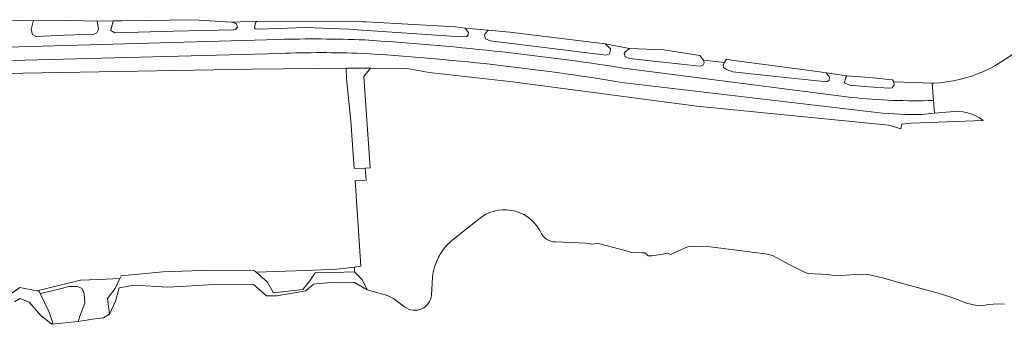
# Model space of a CAD drawing. Header units: metres. Extents: x 200176 to 205485, y 394066 to 399855.
# Tile 162 of 230: x 204473 to 204772, y 395785 to 395877. Entities that reach past the tile are written whole.
import ezdxf

# ---------------------------------------------------------------- set-up
doc = ezdxf.new("R2010")
doc.units = ezdxf.units.M
for name, color, linetype, lineweight in [('B-WE-GR-BOUWLAND-GV', 80, 'Continuous', 13), ('B-WE-GR-GRAS-GV', 60, 'Continuous', 13), ('B-WE-GR-HOUTWAL-GV', 40, 'Continuous', 13), ('B-WE-GR-STRUIK-GV', 90, 'Continuous', 13), ('B-WE-OG-WATER-GV', 130, 'Continuous', 18), ('B-WE-OG-WATER_GREPPEL-GV', 160, 'Continuous', 18), ('B-WE-OG-WATER_SLOOT-GV', 120, 'Continuous', 18), ('B-WE-OG-WEG-GV', 7, 'Continuous', 18), ('B-WE-VH-VERHARDING_ASFALT-GV', 252, 'Continuous', 18), ('B-WE-VH-VERHARDING_OPEN-GV', 252, 'Continuous', 18)]:
    doc.layers.add(name, color=color, linetype=linetype, lineweight=lineweight)

msp = doc.modelspace()

# ---------------------------------------------------------------- linework, layer by layer
at = {"layer": 'B-WE-GR-BOUWLAND-GV', "flags": 128}
for points in [[(204467.92, 395876.822), (204477.243, 395877.082), (204488.414, 395876.919), (204496.525, 395876.789), (204501.368, 395876.837), (204504.069, 395876.84), (204525.773, 395877.187), (204537.304, 395876.429), (204545.337, 395876.693), (204577.204, 395876.514), (204578.235, 395876.508), (204605.353, 395874.992), (204608.258, 395874.621), (204615.204, 395873.979), (204621.773, 395873.422), (204650.789, 395869.898), (204658.178, 395868.467), (204668.59, 395868.043), (204679.523, 395866.297), (204680.607, 395864.892)], [(204680.607, 395864.892), (204686.927, 395864.168), (204687.608, 395865.183), (204689.111, 395864.879), (204714.397, 395861.563), (204717.784, 395861.075), (204724.071, 395860.201), (204730.977, 395859.672), (204737.964, 395858.932), (204738.359, 395858.291), (204750.043, 395857.923), (204750.558, 395857.907)]]:
    msp.add_lwpolyline(points, dxfattribs=at)
at = {"layer": 'B-WE-GR-BOUWLAND-GV'}
msp.add_lwpolyline([(204750.558, 395857.907, 0.1799538), (204778.339, 395870.077)], format="xyb", dxfattribs=at)
at = {"layer": 'B-WE-GR-GRAS-GV', "flags": 128}
for points in [[(204573.5, 395846.5), (204572.267, 395859.262), (204572.108, 395862.449), (204543.557, 395862.228), (204474.003, 395860.974), (204464.979, 395860.683)], [(204469.535, 395793.434), (204473.093, 395795.909), (204478.219, 395794.925), (204490.255, 395797.83), (204491.489, 395798.166), (204497.179, 395798.332), (204503.442, 395798.656), (204503.844, 395799.525), (204516.507, 395800.68), (204531.244, 395801.165), (204544.164, 395801.114), (204544.775, 395800.593), (204559.828, 395801.117), (204569.253, 395801.534), (204574.619, 395802.147), (204576.599, 395802.374), (204574.874, 395828.439), (204578.173, 395828.522), (204577.905, 395832.183), (204574.588, 395832.049), (204573.5, 395846.5)]]:
    msp.add_lwpolyline(points, dxfattribs=at)
at = {"layer": 'B-WE-GR-HOUTWAL-GV', "flags": 128}
msp.add_lwpolyline([(204579.539, 395862.506), (204575.742, 395862.477), (204572.108, 395862.449), (204572.267, 395859.262), (204573.5, 395846.5), (204574.588, 395832.049), (204577.905, 395832.183), (204579.375, 395832.242), (204577.485, 395860)], close=True, dxfattribs=at)
at = {"layer": 'B-WE-GR-STRUIK-GV', "flags": 128}
msp.add_lwpolyline([(204490.785, 395785.637), (204491.264, 395787.263), (204492.783, 395791.188), (204492.581, 395794.076), (204491.996, 395795.647), (204490.558, 395796.216), (204489.816, 395796.264), (204487.981, 395796.218), (204484.077, 395795.262), (204479.283, 395794.15), (204481.878, 395788.609), (204483.055, 395785.194), (204482.755, 395784.77)], close=True, dxfattribs=at)
at = {"layer": 'B-WE-OG-WATER-GV'}
for points in [[(204630.743, 395813.534, 0.4604982), (204612.354, 395816.688)], [(204631.118, 395812.858, 0.0162081), (204630.743, 395813.534)], [(204635.701, 395809.77, -0.3054452), (204631.118, 395812.858)], [(204604.716, 395810.627, 0.0894538), (204600.709, 395806.094)], [(204600.709, 395806.094, 0.0630296), (204598.962, 395802.176)], [(204598.962, 395802.176, 0.0461424), (204598.333, 395799.077)], [(204598.051, 395793.648, -0.579555), (204589.965, 395789.998)]]:
    msp.add_lwpolyline(points, format="xyb", dxfattribs=at)
at = {"layer": 'B-WE-OG-WATER-GV', "flags": 128}
for points in [[(204612.354, 395816.688), (204604.716, 395810.627)], [(204772.01, 395790.926), (204770.134, 395790.959), (204767.05, 395790.796), (204765.553, 395790.499), (204763.109, 395790.606), (204760.445, 395791.163), (204756.549, 395792.694), (204753.288, 395793.824), (204751.11, 395794.431), (204748.117, 395795.264), (204740.249, 395797.312), (204734.959, 395798.821), (204731.024, 395799.733), (204727.444, 395799.987), (204725.342, 395799.799), (204722.471, 395799.538), (204720.887, 395799.465), (204718.239, 395799.884), (204712.251, 395800.228), (204710.899, 395800.747), (204706.562, 395802.868), (204701.527, 395805.595), (204699.385, 395806.131), (204682.624, 395808.247), (204676.168, 395808.415), (204674.986, 395807.985), (204670.55, 395805.927), (204669.73, 395806.305), (204668.272, 395806.065), (204664.893, 395805.561), (204663.774, 395805.57), (204663.176, 395806.144), (204662.663, 395806.475), (204661.905, 395806.499), (204660.375, 395806.684), (204658.876, 395806.594), (204656.831, 395807.111), (204649.101, 395809.175), (204648.223, 395809.268), (204646.707, 395809.092), (204644.832, 395809.349), (204635.701, 395809.77)], [(204589.965, 395789.998), (204586.477, 395792.645), (204584.692, 395793.505), (204578.501, 395795.256), (204574.614, 395797.449), (204568.536, 395797.513), (204563.049, 395797.084), (204562.256, 395796.981), (204559.868, 395794.955), (204551.118, 395793.444), (204547.99, 395793.444), (204543.892, 395796.928), (204531.962, 395796.802), (204527.145, 395796.573), (204518.018, 395796.08), (204507.814, 395796.6), (204503.257, 395795.784), (204502.07, 395791.818), (204500.298, 395787.837), (204498.457, 395786.724), (204495.148, 395786.339), (204490.785, 395785.637), (204482.755, 395784.77), (204479.56, 395787.335), (204475.928, 395791.509), (204473.136, 395792.622), (204471.492, 395791.63)], [(204598.333, 395799.077), (204598.051, 395793.648)]]:
    msp.add_lwpolyline(points, dxfattribs=at)
at = {"layer": 'B-WE-OG-WATER_GREPPEL-GV', "flags": 128}
for points in [[(204486.806, 395872.457), (204495.619, 395872.791), (204496.456, 395873.209), (204496.986, 395874.186), (204496.525, 395876.789), (204488.414, 395876.919), (204477.243, 395877.082), (204476.48, 395874.233), (204476.943, 395872.675), (204478.039, 395872.124)], [(204537.304, 395876.429), (204525.773, 395877.187), (204504.069, 395876.84), (204501.368, 395876.837), (204500.715, 395873.907), (204501.928, 395873.25), (204519.737, 395873.66), (204537.86, 395874.078), (204538.566, 395874.175), (204539.173, 395874.892), (204538.843, 395875.812), (204538.408, 395876.135)], [(204608.258, 395874.621), (204605.353, 395874.992), (204578.235, 395876.508), (204577.204, 395876.514), (204545.337, 395876.693), (204544.641, 395876.373), (204544.327, 395874.669), (204544.645, 395874.453), (204545.6, 395874.284), (204559.865, 395874.787), (204572.983, 395874.299), (204577.041, 395874.023), (204606.993, 395871.985), (204608.764, 395872.115), (204609.144, 395872.737), (204609.25, 395873.334)]]:
    msp.add_lwpolyline(points, close=True, dxfattribs=at)
at = {"layer": 'B-WE-OG-WATER_SLOOT-GV', "flags": 128}
msp.add_lwpolyline([(204574.619, 395800.645), (204568.427, 395800.531), (204562.718, 395800.36), (204561.131, 395797.973), (204559.02, 395795.375), (204550.099, 395794.287), (204548.189, 395797.685), (204544.775, 395800.593), (204544.164, 395801.114), (204531.244, 395801.165), (204516.507, 395800.68), (204503.844, 395799.525), (204503.442, 395798.656), (204502.039, 395795.621), (204499.702, 395792.647), (204500.298, 395787.837), (204502.07, 395791.818), (204503.257, 395795.784), (204507.814, 395796.6), (204518.018, 395796.08), (204527.145, 395796.573), (204531.962, 395796.802), (204543.892, 395796.928), (204547.99, 395793.444), (204551.118, 395793.444), (204559.868, 395794.955), (204562.256, 395796.981), (204563.049, 395797.084), (204568.536, 395797.513), (204574.614, 395797.449), (204578.501, 395795.256), (204577.107, 395798.13)], close=True, dxfattribs=at)
msp.add_lwpolyline([(204471.492, 395791.63), (204473.136, 395792.622), (204475.928, 395791.509), (204479.56, 395787.335), (204482.755, 395784.77), (204483.055, 395785.194), (204481.878, 395788.609), (204479.283, 395794.15), (204478.985, 395794.786), (204478.219, 395794.925), (204473.093, 395795.909), (204469.535, 395793.434)], dxfattribs=at)
at = {"layer": 'B-WE-OG-WEG-GV', "flags": 128}
for points in [[(204750.365, 395852.681), (204750.043, 395857.923), (204738.359, 395858.291), (204738.468, 395857.447), (204737.871, 395856.507), (204736.838, 395856.37), (204730.8, 395856.84), (204724.918, 395857.298), (204723.414, 395857.982), (204723.673, 395859.585), (204724.071, 395860.201), (204717.784, 395861.075), (204718.859, 395859.711), (204718.727, 395858.824), (204718.007, 395858.299), (204702.563, 395859.945), (204689.49, 395861.339), (204687.562, 395862.123), (204686.689, 395862.684), (204686.528, 395863.512), (204686.927, 395864.168), (204680.607, 395864.892), (204680.838, 395864.113), (204680.366, 395863.323), (204679.345, 395863.048), (204668.262, 395864.276), (204658.128, 395865.399), (204656.829, 395866.06), (204656.497, 395866.894), (204656.857, 395867.396), (204658.178, 395868.467), (204650.789, 395869.898), (204652.38, 395868.385), (204652.387, 395868.076), (204652.054, 395866.818), (204651.064, 395866.44), (204633.065, 395868.65), (204615.835, 395870.766), (204614.432, 395871.395), (204614.09, 395872.453), (204614.367, 395873.044), (204615.204, 395873.979), (204608.258, 395874.621), (204609.25, 395873.334), (204609.144, 395872.737), (204608.764, 395872.115), (204606.993, 395871.985), (204577.041, 395874.023), (204572.983, 395874.299), (204559.865, 395874.787), (204545.6, 395874.284), (204544.645, 395874.453), (204544.327, 395874.669), (204544.641, 395876.373), (204545.337, 395876.693), (204537.304, 395876.429), (204538.408, 395876.135), (204538.843, 395875.812), (204539.173, 395874.892), (204538.566, 395874.175), (204537.86, 395874.078), (204519.737, 395873.66), (204501.928, 395873.25), (204500.715, 395873.907), (204501.368, 395876.837), (204496.525, 395876.789), (204496.986, 395874.186), (204496.456, 395873.209), (204495.619, 395872.791), (204486.806, 395872.457), (204478.039, 395872.124), (204476.943, 395872.675), (204476.48, 395874.233), (204477.243, 395877.082), (204467.92, 395876.822)], [(204402.154, 395868.552), (204396.937, 395871.331), (204396.056, 395869.676), (204399.885, 395859.916), (204406.016, 395859.968), (204464.979, 395860.683), (204474.003, 395860.974), (204543.557, 395862.228), (204572.108, 395862.449), (204575.742, 395862.477), (204579.539, 395862.506), (204590.647, 395862.411), (204597.292, 395861.162), (204622.609, 395858.331), (204678.605, 395850.983), (204736.848, 395845.206), (204740.475, 395844.086), (204740.775, 395845.444), (204743.655, 395845.815), (204765.477, 395846.605)], [(204418.271, 395869.162), (204451.221, 395868.363), (204551.535, 395871.203)], [(204552.173, 395866.947), (204451.282, 395864.306)], [(204656.351, 395862.519), (204725.598, 395853.608)], [(204733.223, 395849.029), (204655.849, 395858.181)], [(204755.498, 395849.27), (204750.74, 395848.809), (204746.92, 395848.439)]]:
    msp.add_lwpolyline(points, dxfattribs=at)
at = {"layer": 'B-WE-OG-WEG-GV'}
for points in [[(204551.535, 395871.203, -0.0169026), (204577.744, 395871.032)], [(204577.744, 395871.032, -0.0226823), (204656.351, 395862.519)], [(204576.958, 395866.962, 0.0194876), (204552.173, 395866.947)], [(204655.849, 395858.181, 0.0256177), (204576.958, 395866.962)], [(204725.598, 395853.608, 0.0340768), (204750.365, 395852.681)], [(204746.92, 395848.439, -0.0334357), (204733.223, 395849.029)], [(204765.477, 395846.605, 0.2021329), (204755.498, 395849.27)]]:
    msp.add_lwpolyline(points, format="xyb", dxfattribs=at)
at = {"layer": 'B-WE-VH-VERHARDING_ASFALT-GV', "flags": 128}
for points in [[(204551.535, 395871.203), (204451.221, 395868.363), (204418.271, 395869.162)], [(204451.282, 395864.306), (204552.173, 395866.947)], [(204725.598, 395853.608), (204656.351, 395862.519)], [(204655.849, 395858.181), (204733.223, 395849.029)], [(204746.92, 395848.439), (204750.74, 395848.809), (204750.365, 395852.681)]]:
    msp.add_lwpolyline(points, dxfattribs=at)
at = {"layer": 'B-WE-VH-VERHARDING_ASFALT-GV'}
for points in [[(204577.744, 395871.032, 0.0169026), (204551.535, 395871.203)], [(204656.351, 395862.519, 0.0226823), (204577.744, 395871.032)], [(204552.173, 395866.947, -0.0194876), (204576.958, 395866.962)], [(204576.958, 395866.962, -0.0256177), (204655.849, 395858.181)], [(204750.365, 395852.681, -0.0340768), (204725.598, 395853.608)], [(204733.223, 395849.029, 0.0334357), (204746.92, 395848.439)]]:
    msp.add_lwpolyline(points, format="xyb", dxfattribs=at)
at = {"layer": 'B-WE-VH-VERHARDING_OPEN-GV', "flags": 128}
for points in [[(204574.619, 395802.147), (204569.253, 395801.534), (204559.828, 395801.117), (204544.775, 395800.593), (204548.189, 395797.685), (204550.099, 395794.287), (204559.02, 395795.375), (204561.131, 395797.973), (204562.718, 395800.36), (204568.427, 395800.531), (204574.619, 395800.645)], [(204503.442, 395798.656), (204497.179, 395798.332), (204491.489, 395798.166), (204490.255, 395797.83), (204478.219, 395794.925), (204478.985, 395794.786), (204479.283, 395794.15), (204484.077, 395795.262), (204487.981, 395796.218), (204489.816, 395796.264), (204490.558, 395796.216), (204491.996, 395795.647), (204492.581, 395794.076), (204492.783, 395791.188), (204491.264, 395787.263), (204490.785, 395785.637), (204495.148, 395786.339), (204498.457, 395786.724), (204500.298, 395787.837), (204499.702, 395792.647), (204502.039, 395795.621)]]:
    msp.add_lwpolyline(points, close=True, dxfattribs=at)

doc.saveas('drawing.dxf')
